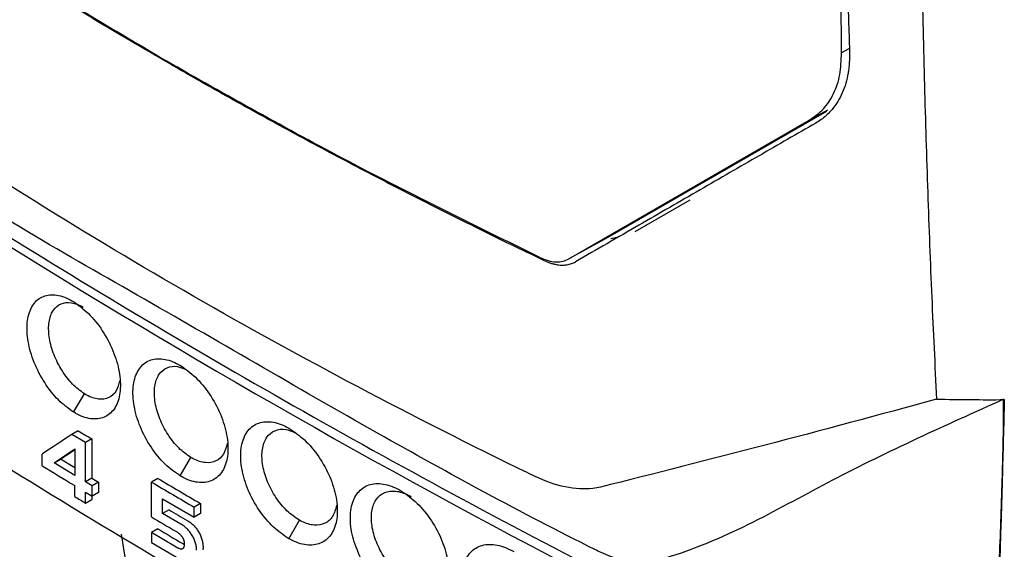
# Model space of a CAD drawing. Extents: x 76 to 839, y -9 to 645.
# Tile 48 of 78: x 699 to 731, y 40 to 57. Entities that reach past the tile are written whole.
import ezdxf

# ---------------------------------------------------------------- set-up
doc = ezdxf.new("R2010")
doc.units = 0
doc.layers.get('0').update_dxf_attribs({"linetype": 'CONTINUOUS'})

msp = doc.modelspace()

# ---------------------------------------------------------------- linework, layer by layer
at = {"color": 7, "linetype": 'CONTINUOUS'}
for p, q in [((725.925, 56.084), (725.818, 72.988)), ((725.424, 54.134), (718.161, 49.94)), ((716.861, 49.226), (724.85, 53.84)), ((719.063, 50.142), (720.893, 51.198)), ((718.161, 49.94), (716.861, 49.226)), ((718.501, 49.953), (718.26, 49.896)), ((700.387, 44.133), (700.75, 44.74)), ((700.544, 43.515), (700.332, 43.393)), ((700.78, 43.122), (700.332, 43.393)), ((700.992, 43.244), (700.78, 43.122)), ((700.992, 43.244), (700.994, 41.938)), ((699.744, 42.446), (700.427, 42.909)), ((700.427, 42.909), (700.427, 42.03)), ((700.782, 41.815), (700.78, 43.122)), ((699.347, 42.349), (699.347, 42.738)), ((699.744, 42.446), (699.956, 42.568)), ((699.956, 42.568), (700.427, 42.887)), ((700.427, 42.282), (699.956, 42.568)), ((703.937, 42.011), (704.293, 42.622)), ((700.427, 42.03), (699.744, 42.446)), ((700.994, 41.938), (700.782, 41.815)), ((700.994, 41.938), (701.219, 41.802)), ((703.188, 41.93), (702.976, 41.808)), ((700.427, 41.325), (700.427, 41.691)), ((701.007, 41.68), (700.782, 41.815)), ((701.219, 41.802), (701.007, 41.68)), ((701.007, 41.34), (701.007, 41.68)), ((701.219, 41.802), (701.219, 41.462)), ((702.976, 40.65), (702.976, 41.808)), ((700.782, 41.475), (701.007, 41.34)), ((700.782, 41.109), (700.782, 41.475)), ((700.994, 41.347), (700.994, 41.232)), ((701.219, 41.462), (701.007, 41.34)), ((700.782, 41.109), (700.994, 41.232)), ((703.351, 41.249), (704.395, 40.637)), ((703.351, 40.765), (703.351, 41.249)), ((704.607, 41.096), (704.395, 40.974)), ((704.395, 40.637), (704.395, 40.974)), ((704.607, 41.096), (704.607, 40.759)), ((703.563, 40.888), (703.351, 40.765)), ((703.952, 40.412), (703.351, 40.765)), ((704.607, 40.759), (704.395, 40.637)), ((703.98, 40.395), (703.952, 40.412)), ((704.008, 40.377), (703.98, 40.395)), ((704.035, 40.358), (704.008, 40.377)), ((704.062, 40.338), (704.035, 40.358)), ((704.087, 40.317), (704.062, 40.338)), ((704.113, 40.296), (704.087, 40.317)), ((704.138, 40.273), (704.113, 40.296)), ((704.164, 40.535), (704.192, 40.517)), ((704.192, 40.517), (704.22, 40.499)), ((704.22, 40.499), (704.247, 40.48)), ((704.247, 40.48), (704.274, 40.46)), ((704.274, 40.46), (704.3, 40.44)), ((704.3, 40.44), (704.325, 40.418)), ((704.325, 40.418), (704.35, 40.396)), ((704.35, 40.396), (704.374, 40.372)), ((704.374, 40.372), (704.397, 40.348)), ((704.397, 40.348), (704.42, 40.323)), ((704.42, 40.323), (704.442, 40.297)), ((704.442, 40.297), (704.464, 40.271)), ((707.548, 39.925), (707.898, 40.539)), ((702.573, 36.408), (701.978, 40.076)), ((703.188, 40.254), (702.976, 40.131)), ((702.976, 40.131), (702.976, 39.797)), ((703.806, 39.642), (702.976, 40.131)), ((703.821, 40.151), (703.806, 40.161)), ((703.837, 40.142), (703.821, 40.151)), ((703.851, 40.132), (703.837, 40.142)), ((703.866, 40.122), (703.851, 40.132)), ((703.88, 40.111), (703.866, 40.122)), ((703.893, 40.101), (703.88, 40.111)), ((703.906, 40.09), (703.893, 40.101)), ((703.919, 40.079), (703.906, 40.09)), ((703.931, 40.068), (703.919, 40.079)), ((703.942, 40.057), (703.931, 40.068)), ((703.953, 40.046), (703.942, 40.057)), ((703.964, 40.034), (703.953, 40.046)), ((703.974, 40.022), (703.964, 40.034)), ((703.983, 40.01), (703.974, 40.022)), ((703.992, 39.998), (703.983, 40.01)), ((704.001, 39.986), (703.992, 39.998)), ((704.009, 39.973), (704.001, 39.986)), ((704.017, 39.96), (704.009, 39.973)), ((704.024, 39.947), (704.017, 39.96)), ((704.162, 40.25), (704.138, 40.273)), ((704.185, 40.226), (704.162, 40.25)), ((704.208, 40.201), (704.185, 40.226)), ((704.23, 40.175), (704.208, 40.201)), ((704.252, 40.148), (704.23, 40.175)), ((704.273, 40.121), (704.252, 40.148)), ((704.293, 40.092), (704.273, 40.121)), ((704.313, 40.063), (704.293, 40.092)), ((704.332, 40.033), (704.313, 40.063)), ((704.35, 40.002), (704.332, 40.033)), ((704.367, 39.971), (704.35, 40.002)), ((704.383, 39.94), (704.367, 39.971)), ((704.464, 40.271), (704.485, 40.243)), ((704.485, 40.243), (704.505, 40.215)), ((704.505, 40.215), (704.525, 40.185)), ((704.525, 40.185), (704.544, 40.155)), ((704.544, 40.155), (704.562, 40.124)), ((704.562, 40.124), (704.579, 40.093)), ((704.579, 40.093), (704.595, 40.062)), ((704.595, 40.062), (704.61, 40.03)), ((704.61, 40.03), (704.623, 39.999)), ((704.623, 39.999), (704.635, 39.966)), ((704.635, 39.966), (704.646, 39.934)), ((702.976, 39.797), (703.885, 39.262)), ((703.821, 39.633), (703.806, 39.642)), ((703.837, 39.625), (703.821, 39.633)), ((703.851, 39.617), (703.837, 39.625)), ((704.018, 39.765), (704.033, 39.756)), ((704.03, 39.933), (704.024, 39.947)), ((704.03, 39.933), (704.036, 39.92)), ((704.033, 39.756), (704.049, 39.747)), ((704.036, 39.92), (704.042, 39.905)), ((704.044, 39.621), (704.039, 39.612)), ((704.042, 39.905), (704.047, 39.891)), ((704.049, 39.631), (704.044, 39.621)), ((704.047, 39.891), (704.051, 39.876)), ((704.049, 39.747), (704.063, 39.74)), ((704.054, 39.642), (704.049, 39.631)), ((704.051, 39.876), (704.055, 39.861)), ((704.057, 39.654), (704.054, 39.642)), ((704.055, 39.861), (704.058, 39.846)), ((704.06, 39.667), (704.057, 39.654)), ((704.058, 39.846), (704.061, 39.83)), ((704.063, 39.681), (704.06, 39.667)), ((704.061, 39.83), (704.064, 39.815)), ((704.063, 39.74), (704.068, 39.738)), ((704.065, 39.696), (704.063, 39.681)), ((704.064, 39.815), (704.065, 39.798)), ((704.065, 39.798), (704.067, 39.782)), ((704.067, 39.712), (704.065, 39.696)), ((704.067, 39.782), (704.068, 39.765)), ((704.068, 39.73), (704.067, 39.712)), ((704.068, 39.765), (704.068, 39.748)), ((704.068, 39.748), (704.068, 39.73)), ((704.397, 39.908), (704.383, 39.94)), ((704.411, 39.876), (704.397, 39.908)), ((704.423, 39.844), (704.411, 39.876)), ((704.434, 39.812), (704.423, 39.844)), ((704.444, 39.779), (704.434, 39.812)), ((704.453, 39.746), (704.444, 39.779)), ((704.461, 39.712), (704.453, 39.746)), ((704.467, 39.679), (704.461, 39.712)), ((704.473, 39.645), (704.467, 39.679)), ((704.477, 39.61), (704.473, 39.645)), ((704.646, 39.934), (704.657, 39.901)), ((704.657, 39.901), (704.665, 39.868)), ((704.665, 39.868), (704.673, 39.835)), ((704.673, 39.835), (704.679, 39.801)), ((704.679, 39.801), (704.685, 39.767)), ((704.685, 39.767), (704.689, 39.733)), ((704.689, 39.733), (704.692, 39.698)), ((704.692, 39.698), (704.693, 39.663)), ((704.694, 39.628), (704.692, 39.558)), ((704.693, 39.663), (704.694, 39.628)), ((703.866, 39.61), (703.851, 39.617)), ((703.879, 39.604), (703.866, 39.61)), ((703.892, 39.598), (703.879, 39.604)), ((703.905, 39.594), (703.892, 39.598)), ((703.917, 39.589), (703.905, 39.594)), ((703.928, 39.586), (703.917, 39.589)), ((703.939, 39.583), (703.928, 39.586)), ((703.95, 39.581), (703.939, 39.583)), ((703.959, 39.58), (703.95, 39.581)), ((703.969, 39.579), (703.959, 39.58)), ((703.978, 39.579), (703.969, 39.579)), ((703.986, 39.58), (703.978, 39.579)), ((703.994, 39.581), (703.986, 39.58)), ((704.003, 39.584), (703.994, 39.581)), ((704.011, 39.587), (704.003, 39.584)), ((704.019, 39.592), (704.011, 39.587)), ((704.026, 39.598), (704.019, 39.592)), ((704.033, 39.605), (704.026, 39.598)), ((704.039, 39.612), (704.033, 39.605)), ((704.479, 39.576), (704.477, 39.61)), ((704.481, 39.541), (704.479, 39.576))]:
    msp.add_line(p, q, dxfattribs=at)
at = {"color": 8, "linetype": 'CONTINUOUS'}
for p, q in [((726.189, 56.231), (725.925, 56.084)), ((725.462, 54.176), (724.85, 53.84))]:
    msp.add_line(p, q, dxfattribs=at)
at = {"color": 7, "linetype": 'CONTINUOUS'}
for centre, radius, start, end in [((848.977, 291.95), 285.353, 235.51699, 245.15127), ((842.204, 276.86), 272.979, 238.73867, 238.84861), ((841.009, 273.489), 271.098, 238.49651, 238.76377), ((845.259, 281.982), 278.943, 239.38161, 239.71969), ((844.773, 281.399), 278.407, 239.38165, 239.72038), ((844.25, 278.466), 277.347, 238.76366, 238.84953), ((844.739, 280.182), 278.338, 239.38163, 239.57983), ((846.361, 283.036), 281.118, 239.47158, 239.61357), ((845.455, 280.638), 279.329, 239.38167, 239.57916)]:
    msp.add_arc(centre, radius, start, end, dxfattribs=at)
msp.add_ellipse((917.944, 169.475), major_axis=(300.245, 186.433), ratio=0.030921, start_param=2.362124, end_param=2.366896, dxfattribs=at)
for points in [[(726.628, 89.672), (726.033, 78.233), (725.904, 67.03), (726.19, 56.084)], [(729.086, 44.565), (729.847, 44.55), (730.599, 44.545), (731.341, 44.549)]]:
    msp.add_open_spline(points, degree=3, dxfattribs=at)
for points, knots in [([(729.112, 88.657), (729.087, 88.161), (729.021, 86.864), (728.912, 84.466), (728.783, 81.165), (728.656, 76.973), (728.557, 71.905), (728.524, 66.959), (728.546, 62.454), (728.597, 58.696), (728.678, 55.031), (728.788, 51.459), (728.921, 47.977), (729.032, 45.694), (729.086, 44.565)], [0, 0, 0, 0, 0.032802, 0.085817, 0.159048, 0.252492, 0.366148, 0.500007, 0.587595, 0.673478, 0.757659, 0.840139, 0.920919, 1, 1, 1, 1]), ([(704.054, 48.173), (700.497, 50.227), (697.087, 52.366), (693.674, 54.696), (693.511, 54.808), (692.779, 55.312), (692.201, 55.894), (691.613, 56.692), (691.537, 56.801), (688.219, 61.729), (685.147, 66.632), (682.245, 71.606)], [0, 0, 0, 0, 3.25052, 3.25052, 3.414376, 3.414376, 3.986284, 3.986284, 4.073591, 4.073591, 7.876563, 7.876563, 7.876563, 7.876563]), ([(703.465, 55.812), (701.51, 56.968), (697.593, 59.284), (693.964, 61.752), (692.147, 62.988)], [0, 0, 0, 0, 0.499113, 1, 1, 1, 1]), ([(703.574, 55.723), (703.269, 55.9), (702.657, 56.254), (701.749, 56.791), (700.848, 57.33), (699.954, 57.873), (699.068, 58.419), (698.19, 58.968), (697.319, 59.52), (696.456, 60.076), (695.601, 60.634), (694.753, 61.196), (693.912, 61.76), (693.079, 62.327), (692.53, 62.708), (692.255, 62.898)], [0, 0, 0, 0, 0.077325, 0.154583, 0.231773, 0.308895, 0.385951, 0.462939, 0.539861, 0.616717, 0.693506, 0.770228, 0.846885, 0.923476, 1, 1, 1, 1]), ([(687.562, 56.98), (693.812, 52.648), (700.428, 48.492), (714.332, 40.572), (721.619, 36.809), (729.206, 33.259)], [0, 0, 0, 0, 0.5, 0.5, 1, 1, 1, 1]), ([(724.85, 53.84), (725.017, 53.957), (725.348, 54.189), (725.685, 54.714), (725.901, 55.342), (725.917, 55.836), (725.925, 56.084)], [0, 0, 0, 0, 0.2514715, 0.5000683, 0.7486103, 1, 1, 1, 1]), ([(726.19, 56.084), (726.19, 56.031), (726.192, 55.926), (726.186, 55.771), (726.175, 55.62), (726.156, 55.472), (726.12, 55.257), (726.05, 54.983), (725.925, 54.67), (725.764, 54.387), (725.589, 54.164), (725.414, 53.991), (725.25, 53.858), (725.13, 53.784), (725.07, 53.747)], [0, 0, 0, 0, 0.050436, 0.100719, 0.150928, 0.201143, 0.251445, 0.375683, 0.499949, 0.624156, 0.748508, 0.832261, 0.91597, 1, 1, 1, 1]), ([(715.896, 49.278), (713.755, 50.327), (709.48, 52.422), (705.467, 54.683), (703.465, 55.812)], [0, 0, 0, 0, 0.500887, 1, 1, 1, 1]), ([(716.004, 49.188), (715.647, 49.36), (714.933, 49.703), (713.869, 50.225), (712.811, 50.752), (711.759, 51.283), (710.713, 51.82), (709.674, 52.362), (708.641, 52.909), (707.614, 53.462), (706.593, 54.019), (705.58, 54.582), (704.573, 55.149), (703.907, 55.531), (703.574, 55.723)], [0, 0, 0, 0, 0.082904, 0.165886, 0.248946, 0.332083, 0.415299, 0.498592, 0.581963, 0.665412, 0.74894, 0.832547, 0.916234, 1, 1, 1, 1]), ([(731.319, 44.562), (729.393, 43.696), (725.599, 41.99), (721.857, 39.748), (719.197, 39.037), (718.28, 39.288), (715.349, 40.744), (710.116, 43.597), (702.433, 48.111), (696.97, 51.143), (693.724, 53.604), (693.147, 54.447), (692.887, 54.828)], [0, 0, 0, 0, 0.168228, 0.331332, 0.360188, 0.389017, 0.393719, 0.561963, 0.754539, 0.947387, 0.976273, 1, 1, 1, 1]), ([(725.07, 53.747), (724.759, 53.567), (724.128, 53.203), (723.177, 52.654), (722.205, 52.092), (721.214, 51.52), (720.203, 50.936), (719.175, 50.342), (718.128, 49.738), (717.43, 49.335), (717.077, 49.131)], [0, 0, 0, 0, 0.112931, 0.229302, 0.349117, 0.47238, 0.599094, 0.729264, 0.862898, 1, 1, 1, 1]), ([(686.949, 49.695), (690.358, 47.392), (697.175, 42.785), (707.847, 36.487), (718.628, 30.649), (725.966, 27.137), (729.639, 25.379)], [0, 0, 0, 0, 0.2620222, 0.5240444, 0.7617519, 1, 1, 1, 1]), ([(715.896, 49.278), (715.987, 49.24), (716.169, 49.163), (716.426, 49.123), (716.665, 49.136), (716.795, 49.196), (716.861, 49.227)], [0, 0, 0, 0, 0.251472, 0.500212, 0.748829, 1, 1, 1, 1]), ([(716.004, 49.188), (716.042, 49.171), (716.116, 49.137), (716.224, 49.097), (716.33, 49.066), (716.432, 49.044), (716.529, 49.029), (716.622, 49.023), (716.711, 49.025), (716.794, 49.033), (716.873, 49.049), (716.946, 49.07), (717.014, 49.097), (717.056, 49.12), (717.077, 49.131)], [0, 0, 0, 0, 0.092504, 0.183334, 0.272492, 0.35998, 0.445799, 0.529951, 0.61244, 0.693266, 0.772432, 0.849941, 0.925796, 1, 1, 1, 1]), ([(729.086, 44.565), (725.215, 43.502), (721.484, 42.526), (717.831, 41.621), (717.746, 41.606), (717.09, 41.526), (716.421, 41.663), (715.548, 42.086), (715.354, 42.18), (711.318, 44.151), (707.612, 46.119), (704.054, 48.173)], [7.876563, 7.876563, 7.876563, 7.876563, 11.679535, 11.679535, 11.766842, 11.766842, 12.33875, 12.33875, 12.502606, 12.502606, 15.753125, 15.753125, 15.753125, 15.753125]), ([(700.387, 44.133), (700.217, 44.256), (699.872, 44.506), (699.41, 45.099), (699.056, 45.781), (698.852, 46.488), (698.821, 47.133), (698.965, 47.648), (699.268, 47.974), (699.698, 48.074), (700.117, 47.968), (700.372, 47.814), (700.453, 47.766)], [0, 0, 0, 0, 0.103436, 0.209923, 0.315788, 0.421939, 0.527364, 0.6329, 0.738446, 0.8444, 0.950704, 1, 1, 1, 1]), ([(700.75, 44.74), (700.615, 44.839), (700.346, 45.037), (699.99, 45.506), (699.72, 46.038), (699.566, 46.588), (699.545, 47.089), (699.629, 47.382), (699.767, 47.607), (699.958, 47.766), (700.307, 47.797), (700.574, 47.706), (700.709, 47.622), (700.709, 47.622)], [0, 0, 0, 0, 0.108633, 0.21727, 0.325894, 0.434457, 0.542913, 0.651326, 0.673933, 0.782468, 0.891007, 0.999628, 1, 1, 1, 1]), ([(700.453, 47.766), (700.619, 47.638), (700.96, 47.376), (701.413, 46.776), (701.757, 46.089), (701.946, 45.388), (701.959, 44.752), (701.794, 44.254), (701.472, 43.948), (701.028, 43.87), (700.642, 43.986), (700.428, 44.11), (700.387, 44.133)], [0, 0, 0, 0, 0.104121, 0.213528, 0.322325, 0.431301, 0.53951, 0.648225, 0.756731, 0.865448, 0.974572, 1, 1, 1, 1]), ([(703.937, 42.011), (703.765, 42.132), (703.415, 42.376), (702.946, 42.962), (702.584, 43.64), (702.376, 44.344), (702.342, 44.991), (702.487, 45.508), (702.795, 45.84), (703.231, 45.946), (703.659, 45.845), (703.919, 45.694), (704.002, 45.646)], [0, 0, 0, 0, 0.102606, 0.209078, 0.314944, 0.421119, 0.526615, 0.632247, 0.737881, 0.843885, 0.950192, 1, 1, 1, 1]), ([(704.293, 42.622), (704.156, 42.719), (703.881, 42.913), (703.517, 43.377), (703.24, 43.905), (703.083, 44.453), (703.061, 44.954), (703.147, 45.249), (703.288, 45.476), (703.484, 45.633), (703.799, 45.685), (704.026, 45.59), (704.117, 45.551)], [0, 0, 0, 0, 0.11267, 0.225342, 0.338023, 0.450696, 0.563339, 0.675973, 0.699529, 0.812196, 0.924863, 1, 1, 1, 1]), ([(704.002, 45.646), (704.172, 45.519), (704.52, 45.26), (704.981, 44.663), (705.331, 43.98), (705.523, 43.281), (705.536, 42.646), (705.368, 42.146), (705.039, 41.837), (704.587, 41.755), (704.196, 41.867), (703.978, 41.989), (703.937, 42.011)], [0, 0, 0, 0, 0.104583, 0.213917, 0.322664, 0.431621, 0.539823, 0.648531, 0.757033, 0.865728, 0.974806, 1, 1, 1, 1]), ([(701.921, 45.173), (701.89, 45.054), (701.824, 44.801), (701.57, 44.588), (701.226, 44.535), (700.934, 44.631), (700.775, 44.725), (700.75, 44.74)], [0, 0, 0, 0, 0.216667, 0.4624, 0.708177, 0.954032, 1, 1, 1, 1]), ([(731.341, 44.549), (731.33, 44.116), (731.308, 43.236), (731.284, 42.356), (731.272, 41.909)], [0, 0, 0, 0, 0.49264, 1, 1, 1, 1]), ([(731.273, 41.906), (731.28, 42.138), (731.294, 42.594), (731.308, 43.269), (731.317, 43.922), (731.318, 44.351), (731.319, 44.562)], [0, 0, 0, 0, 0.263682, 0.518231, 0.763664, 1, 1, 1, 1]), ([(707.548, 39.925), (707.374, 40.043), (707.02, 40.283), (706.543, 40.861), (706.174, 41.535), (705.961, 42.238), (705.925, 42.884), (706.071, 43.404), (706.383, 43.741), (706.826, 43.852), (707.262, 43.758), (707.529, 43.608), (707.614, 43.56)], [0, 0, 0, 0, 0.10182, 0.208288, 0.314147, 0.420313, 0.525815, 0.631466, 0.737117, 0.84313, 0.949415, 1, 1, 1, 1]), ([(707.898, 40.539), (707.758, 40.635), (707.477, 40.825), (707.105, 41.285), (706.822, 41.809), (706.661, 42.355), (706.638, 42.856), (706.727, 43.151), (706.87, 43.381), (707.071, 43.54), (707.4, 43.596), (707.64, 43.499), (707.741, 43.459)], [0, 0, 0, 0, 0.111962, 0.22392, 0.335879, 0.447834, 0.559793, 0.671752, 0.695157, 0.807112, 0.91907, 1, 1, 1, 1]), ([(707.614, 43.56), (707.789, 43.434), (708.143, 43.177), (708.613, 42.583), (708.968, 41.903), (709.162, 41.205), (709.173, 40.571), (709.001, 40.071), (708.666, 39.76), (708.205, 39.675), (707.808, 39.785), (707.588, 39.904), (707.548, 39.925)], [0, 0, 0, 0, 0.105435, 0.214773, 0.323525, 0.432494, 0.540686, 0.649373, 0.757871, 0.866564, 0.975642, 1, 1, 1, 1]), ([(705.497, 43.088), (705.464, 42.963), (705.396, 42.702), (705.133, 42.481), (704.782, 42.423), (704.482, 42.515), (704.319, 42.607), (704.293, 42.622)], [0, 0, 0, 0, 0.224499, 0.46762, 0.710738, 0.953851, 1, 1, 1, 1]), ([(711.22, 37.875), (711.045, 37.99), (710.685, 38.226), (710.2, 38.799), (709.824, 39.469), (709.607, 40.169), (709.57, 40.816), (709.718, 41.338), (710.035, 41.678), (710.485, 41.795), (710.929, 41.705), (711.201, 41.557), (711.29, 41.51)], [0, 0, 0, 0, 0.101446, 0.207922, 0.313767, 0.419889, 0.525335, 0.630926, 0.736522, 0.842496, 0.948743, 1, 1, 1, 1]), ([(730.981, 32.903), (731.004, 33.654), (731.051, 35.156), (731.106, 36.995), (731.154, 38.495), (731.198, 39.689), (731.242, 40.851), (731.264, 41.602), (731.273, 41.906)], [0, 0, 0, 0, 0.249995, 0.500003, 0.61202, 0.750005, 0.898846, 1, 1, 1, 1]), ([(731.272, 41.909), (731.252, 41.242), (731.211, 39.853), (731.142, 37.685), (731.065, 35.349), (731.011, 33.736), (730.983, 32.901)], [0, 0, 0, 0, 0.221942, 0.46249, 0.721789, 1, 1, 1, 1]), ([(711.565, 38.492), (711.421, 38.586), (711.134, 38.773), (710.753, 39.228), (710.465, 39.749), (710.3, 40.293), (710.277, 40.793), (710.368, 41.09), (710.514, 41.321), (710.719, 41.487), (711.091, 41.534), (711.41, 41.437), (711.586, 41.338), (711.619, 41.32)], [0, 0, 0, 0, 0.106005, 0.211996, 0.31795, 0.423857, 0.529753, 0.635638, 0.657693, 0.763589, 0.869498, 0.975437, 1, 1, 1, 1]), ([(711.29, 41.51), (711.468, 41.384), (711.83, 41.129), (712.308, 40.535), (712.667, 39.858), (712.862, 39.163), (712.872, 38.53), (712.696, 38.03), (712.353, 37.718), (711.884, 37.632), (711.481, 37.738), (711.259, 37.854), (711.22, 37.875)], [0, 0, 0, 0, 0.106297, 0.215717, 0.324532, 0.433536, 0.541718, 0.65037, 0.75886, 0.867575, 0.976702, 1, 1, 1, 1]), ([(709.135, 41.037), (709.1, 40.906), (709.028, 40.638), (708.757, 40.409), (708.398, 40.347), (708.091, 40.435), (707.925, 40.525), (707.898, 40.539)], [0, 0, 0, 0, 0.23281, 0.473276, 0.713784, 0.95432, 1, 1, 1, 1]), ([(714.954, 35.86), (714.776, 35.973), (714.411, 36.205), (713.919, 36.772), (713.536, 37.439), (713.314, 38.137), (713.277, 38.784), (713.426, 39.307), (713.747, 39.651), (714.205, 39.773), (714.658, 39.687), (714.936, 39.542), (715.028, 39.493)], [0, 0, 0, 0, 0.101028, 0.207521, 0.313347, 0.41939, 0.524717, 0.63017, 0.735642, 0.841534, 0.947716, 1, 1, 1, 1])]:
    msp.add_open_spline(points, degree=3, knots=knots, dxfattribs=at)

doc.saveas('drawing.dxf')
